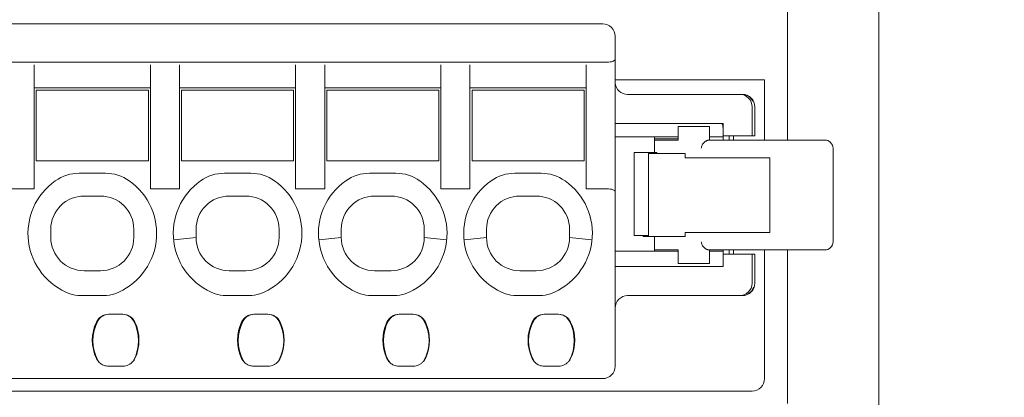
# Model space of a CAD drawing. Header units: centimetres. Extents: x -24.5 to 49.7, y -16.6 to 18.4.
# Tile 239 of 248: x 11.7 to 14, y 2.1 to 3. Entities that reach past the tile are written whole.
import ezdxf

# ---------------------------------------------------------------- set-up
doc = ezdxf.new("R2010")
doc.units = ezdxf.units.CM
doc.header["$MEASUREMENT"] = 0
doc.layers.add('layer 1', color=7, linetype='Continuous')

msp = doc.modelspace()

# ---------------------------------------------------------------- linework, layer by layer
at = {"layer": 'layer 1', "color": 1, "lineweight": 0}
msp.add_open_spline([(24.98821, 18.39808), (24.98821, 18.39808), (24.98821, -16.60193), (24.98821, -16.60193), (24.98821, -16.60193), (-24.51772, -16.60193), (-24.51772, -16.60193), (-24.51772, -16.60193), (-24.51772, 18.39808), (-24.51772, 18.39808), (-24.51772, 18.39808), (24.98821, 18.39808), (24.98821, 18.39808)], degree=3, knots=[0, 0, 0, 0, 0.25, 0.25, 0.25, 0.5, 0.5, 0.5, 0.75, 0.75, 0.75, 1, 1, 1, 1], dxfattribs=at)
at = {"layer": 'layer 1', "color": 5, "lineweight": 0}
msp.add_open_spline([(-23.26688, 17.18067), (-23.26688, 17.18067), (-23.26688, -15.60944), (-23.26688, -15.60944), (-23.26688, -15.60944), (23.98644, -15.60944), (23.98644, -15.60944)], degree=3, knots=[0, 0, 0, 0, 0.5, 0.5, 0.5, 1, 1, 1, 1], dxfattribs=at)
at = {"layer": 'layer 1', "lineweight": 9}
for points in [[(13.73951, 0.92951), (13.73951, 0.92951), (13.73951, 13.42951), (13.73951, 13.42951)], [(13.51951, 2.70951), (13.51951, 2.70951), (13.51951, 11.64951), (13.51951, 11.64951)], [(9.56451, 2.98951), (9.56451, 2.98951), (13.07451, 2.98951), (13.07451, 2.98951)], [(13.10451, 2.16451), (13.10451, 2.16451), (13.10451, 2.95951), (13.10451, 2.95951)], [(13.08451, 2.89701), (13.08451, 2.89701), (9.55451, 2.89701), (9.55451, 2.89701)], [(11.70451, 2.59201), (11.70451, 2.59201), (11.70451, 2.89088), (11.70451, 2.89088)], [(11.98451, 2.89088), (11.98451, 2.89088), (11.98451, 2.59201), (11.98451, 2.59201)], [(12.05451, 2.59201), (12.05451, 2.59201), (12.05451, 2.89088), (12.05451, 2.89088)], [(12.33451, 2.89088), (12.33451, 2.89088), (12.33451, 2.59201), (12.33451, 2.59201)], [(12.40451, 2.59201), (12.40451, 2.59201), (12.40451, 2.89088), (12.40451, 2.89088)], [(12.68451, 2.89088), (12.68451, 2.89088), (12.68451, 2.59201), (12.68451, 2.59201)], [(12.75451, 2.59201), (12.75451, 2.59201), (12.75451, 2.89088), (12.75451, 2.89088)], [(13.03451, 2.89088), (13.03451, 2.89088), (13.03451, 2.59201), (13.03451, 2.59201)], [(13.10451, 2.85451), (13.10451, 2.85451), (13.46451, 2.85451), (13.46451, 2.85451)], [(13.46451, 2.70951), (13.46451, 2.70951), (13.46451, 2.85451), (13.46451, 2.85451)], [(11.98451, 2.83551), (11.98451, 2.83551), (11.70451, 2.83551), (11.70451, 2.83551)], [(11.70951, 2.82951), (11.70951, 2.82951), (11.97951, 2.82951), (11.97951, 2.82951)], [(11.70951, 2.82951), (11.70951, 2.82951), (11.70951, 2.65951), (11.70951, 2.65951)], [(11.97951, 2.65951), (11.97951, 2.65951), (11.97951, 2.82951), (11.97951, 2.82951)], [(12.33451, 2.83551), (12.33451, 2.83551), (12.05451, 2.83551), (12.05451, 2.83551)], [(12.05951, 2.82951), (12.05951, 2.82951), (12.32951, 2.82951), (12.32951, 2.82951)], [(12.05951, 2.82951), (12.05951, 2.82951), (12.05951, 2.65951), (12.05951, 2.65951)], [(12.32951, 2.65951), (12.32951, 2.65951), (12.32951, 2.82951), (12.32951, 2.82951)], [(12.68451, 2.83551), (12.68451, 2.83551), (12.40451, 2.83551), (12.40451, 2.83551)], [(12.40951, 2.82951), (12.40951, 2.82951), (12.67951, 2.82951), (12.67951, 2.82951)], [(12.40951, 2.82951), (12.40951, 2.82951), (12.40951, 2.65951), (12.40951, 2.65951)], [(12.67951, 2.65951), (12.67951, 2.65951), (12.67951, 2.82951), (12.67951, 2.82951)], [(13.03451, 2.83551), (13.03451, 2.83551), (12.75451, 2.83551), (12.75451, 2.83551)], [(12.75951, 2.82951), (12.75951, 2.82951), (13.02951, 2.82951), (13.02951, 2.82951)], [(12.75951, 2.82951), (12.75951, 2.82951), (12.75951, 2.65951), (12.75951, 2.65951)], [(13.02951, 2.65951), (13.02951, 2.65951), (13.02951, 2.82951), (13.02951, 2.82951)], [(13.10459, 2.84723), (13.10579, 2.83159), (13.11883, 2.81951), (13.13451, 2.81951)], [(13.13451, 2.81951), (13.13451, 2.81951), (13.41123, 2.81951), (13.41123, 2.81951)], [(13.43616, 2.80332), (13.43244, 2.81051), (13.42597, 2.81588), (13.41822, 2.81822)], [(13.43451, 2.78951), (13.43451, 2.78951), (13.43451, 2.71951), (13.43451, 2.71951)], [(13.44123, 2.71951), (13.44123, 2.71951), (13.44123, 2.78951), (13.44123, 2.78951)], [(13.10451, 2.74951), (13.10451, 2.74951), (13.36451, 2.74951), (13.36451, 2.74951)], [(13.33201, 2.74201), (13.33201, 2.74201), (13.2567, 2.74201), (13.2567, 2.74201)], [(13.2567, 2.70951), (13.2567, 2.70951), (13.2567, 2.74201), (13.2567, 2.74201)], [(13.33201, 2.74201), (13.33201, 2.74201), (13.33201, 2.70951), (13.33201, 2.70951)], [(13.36451, 2.73701), (13.36451, 2.74138), (13.36355, 2.7457), (13.36171, 2.74966)], [(13.36451, 2.70951), (13.36451, 2.70951), (13.36451, 2.74951), (13.36451, 2.74951)], [(13.2567, 2.71701), (13.2567, 2.71701), (13.10451, 2.71701), (13.10451, 2.71701)], [(13.19951, 2.67951), (13.19951, 2.67951), (13.19951, 2.71701), (13.19951, 2.71701)], [(13.2567, 2.71201), (13.2567, 2.71201), (13.19951, 2.71201), (13.19951, 2.71201)], [(13.2567, 2.70951), (13.2567, 2.70951), (13.19951, 2.70951), (13.19951, 2.70951)], [(13.36451, 2.71701), (13.36451, 2.71701), (13.33201, 2.71701), (13.33201, 2.71701)], [(13.33201, 2.70951), (13.33201, 2.70951), (13.60951, 2.70951), (13.60951, 2.70951)], [(13.36451, 2.71951), (13.36451, 2.71951), (13.44123, 2.71951), (13.44123, 2.71951)], [(13.37951, 2.70951), (13.37951, 2.70951), (13.37951, 2.71951), (13.37951, 2.71951)], [(13.38951, 2.70951), (13.38951, 2.70951), (13.38951, 2.71951), (13.38951, 2.71951)], [(13.62951, 2.68951), (13.62951, 2.68951), (13.62951, 2.46451), (13.62951, 2.46451)], [(11.97951, 2.65951), (11.97951, 2.65951), (11.70951, 2.65951), (11.70951, 2.65951)], [(12.32951, 2.65951), (12.32951, 2.65951), (12.05951, 2.65951), (12.05951, 2.65951)], [(12.67951, 2.65951), (12.67951, 2.65951), (12.40951, 2.65951), (12.40951, 2.65951)], [(13.02951, 2.65951), (13.02951, 2.65951), (12.75951, 2.65951), (12.75951, 2.65951)], [(13.15014, 2.67951), (13.15014, 2.67951), (13.20464, 2.67951), (13.20464, 2.67951)], [(13.15014, 2.67951), (13.15014, 2.67951), (13.15014, 2.47951), (13.15014, 2.47951)], [(13.27308, 2.67701), (13.27308, 2.67701), (13.18502, 2.67701), (13.18502, 2.67701)], [(13.18502, 2.47951), (13.18502, 2.47951), (13.18502, 2.67701), (13.18502, 2.67701)], [(13.20464, 2.67701), (13.20464, 2.67701), (13.20464, 2.67951), (13.20464, 2.67951)], [(13.27308, 2.66701), (13.27308, 2.66701), (13.27308, 2.67701), (13.27308, 2.67701)], [(13.27308, 2.66701), (13.27308, 2.66701), (13.47701, 2.66701), (13.47701, 2.66701)], [(13.47701, 2.48701), (13.47701, 2.48701), (13.47701, 2.66701), (13.47701, 2.66701)], [(11.81288, 2.62951), (11.7923, 2.62951), (11.77223, 2.62316), (11.75539, 2.61133)], [(11.87613, 2.62951), (11.87613, 2.62951), (11.81288, 2.62951), (11.81288, 2.62951)], [(11.93363, 2.61133), (11.91679, 2.62316), (11.89671, 2.62951), (11.87613, 2.62951)], [(12.16288, 2.62951), (12.1423, 2.62951), (12.12223, 2.62316), (12.10539, 2.61133)], [(12.22613, 2.62951), (12.22613, 2.62951), (12.16288, 2.62951), (12.16288, 2.62951)], [(12.28363, 2.61133), (12.26679, 2.62316), (12.24671, 2.62951), (12.22613, 2.62951)], [(12.51288, 2.62951), (12.4923, 2.62951), (12.47223, 2.62316), (12.45539, 2.61133)], [(12.57613, 2.62951), (12.57613, 2.62951), (12.51288, 2.62951), (12.51288, 2.62951)], [(12.63363, 2.61133), (12.61679, 2.62316), (12.59671, 2.62951), (12.57613, 2.62951)], [(12.86288, 2.62951), (12.8423, 2.62951), (12.82223, 2.62316), (12.80539, 2.61133)], [(12.92613, 2.62951), (12.92613, 2.62951), (12.86288, 2.62951), (12.86288, 2.62951)], [(12.98363, 2.61133), (12.96679, 2.62316), (12.94671, 2.62951), (12.92613, 2.62951)], [(11.70451, 2.59201), (11.70451, 2.59201), (11.63451, 2.59201), (11.63451, 2.59201)], [(11.98451, 2.59201), (11.98451, 2.59201), (12.05451, 2.59201), (12.05451, 2.59201)], [(12.33451, 2.59201), (12.33451, 2.59201), (12.40451, 2.59201), (12.40451, 2.59201)], [(12.68451, 2.59201), (12.68451, 2.59201), (12.75451, 2.59201), (12.75451, 2.59201)], [(13.03451, 2.59201), (13.03451, 2.59201), (13.08451, 2.59201), (13.08451, 2.59201)], [(11.86451, 2.57451), (11.86451, 2.57451), (11.82451, 2.57451), (11.82451, 2.57451)], [(12.21451, 2.57451), (12.21451, 2.57451), (12.17451, 2.57451), (12.17451, 2.57451)], [(12.5645, 2.57451), (12.5645, 2.57451), (12.52451, 2.57451), (12.52451, 2.57451)], [(12.9145, 2.57451), (12.9145, 2.57451), (12.87451, 2.57451), (12.87451, 2.57451)], [(11.74451, 2.4945), (11.74451, 2.4945), (11.74451, 2.47451), (11.74451, 2.47451)], [(11.94451, 2.47451), (11.94451, 2.47451), (11.94451, 2.49452), (11.94451, 2.49452)], [(12.09451, 2.4945), (12.09451, 2.4945), (12.09451, 2.47451), (12.09451, 2.47451)], [(12.29451, 2.47451), (12.29451, 2.47451), (12.29451, 2.49451), (12.29451, 2.49451)], [(12.44451, 2.4945), (12.44451, 2.4945), (12.44451, 2.47451), (12.44451, 2.47451)], [(12.64451, 2.47451), (12.64451, 2.47451), (12.64451, 2.49451), (12.64451, 2.49451)], [(12.79451, 2.4945), (12.79451, 2.4945), (12.79451, 2.47451), (12.79451, 2.47451)], [(12.99451, 2.47451), (12.99451, 2.47451), (12.99451, 2.49451), (12.99451, 2.49451)], [(12.04028, 2.46909), (12.04028, 2.46909), (12.04134, 2.46919), (12.04134, 2.46919)], [(12.04134, 2.46919), (12.04134, 2.46919), (12.09452, 2.47451), (12.09452, 2.47451)], [(12.39028, 2.46909), (12.39028, 2.46909), (12.39134, 2.46919), (12.39134, 2.46919)], [(12.39134, 2.46919), (12.39134, 2.46919), (12.44452, 2.47451), (12.44452, 2.47451)], [(12.6445, 2.47451), (12.6445, 2.47451), (12.69768, 2.46919), (12.69768, 2.46919)], [(12.69768, 2.46919), (12.69768, 2.46919), (12.69873, 2.46909), (12.69873, 2.46909)], [(12.74028, 2.46909), (12.74028, 2.46909), (12.74134, 2.46919), (12.74134, 2.46919)], [(12.74134, 2.46919), (12.74134, 2.46919), (12.79452, 2.47451), (12.79452, 2.47451)], [(12.9945, 2.47451), (12.9945, 2.47451), (13.04768, 2.46919), (13.04768, 2.46919)], [(13.04768, 2.46919), (13.04768, 2.46919), (13.04873, 2.46909), (13.04873, 2.46909)], [(13.18502, 2.47951), (13.18502, 2.47951), (13.15014, 2.47951), (13.15014, 2.47951)], [(13.17195, 2.47701), (13.17195, 2.47701), (13.17195, 2.47951), (13.17195, 2.47951)], [(13.17195, 2.47701), (13.17195, 2.47701), (13.27308, 2.47701), (13.27308, 2.47701)], [(13.18451, 2.47701), (13.18451, 2.47701), (13.18451, 2.47951), (13.18451, 2.47951)], [(13.19951, 2.44201), (13.19951, 2.44201), (13.19951, 2.47701), (13.19951, 2.47701)], [(13.27308, 2.48701), (13.27308, 2.48701), (13.47701, 2.48701), (13.47701, 2.48701)], [(13.27308, 2.47701), (13.27308, 2.47701), (13.27308, 2.48701), (13.27308, 2.48701)], [(13.19951, 2.44451), (13.19951, 2.44451), (13.2567, 2.44451), (13.2567, 2.44451)], [(13.2567, 2.41201), (13.2567, 2.41201), (13.2567, 2.44451), (13.2567, 2.44451)], [(13.33201, 2.44451), (13.33201, 2.44451), (13.60951, 2.44451), (13.60951, 2.44451)], [(13.33201, 2.44451), (13.33201, 2.44451), (13.33201, 2.41201), (13.33201, 2.41201)], [(13.36451, 2.40451), (13.36451, 2.40451), (13.36451, 2.44451), (13.36451, 2.44451)], [(13.37951, 2.43451), (13.37951, 2.43451), (13.37951, 2.44451), (13.37951, 2.44451)], [(13.38951, 2.43451), (13.38951, 2.43451), (13.38951, 2.44451), (13.38951, 2.44451)], [(13.46451, 2.13451), (13.46451, 2.13451), (13.46451, 2.44451), (13.46451, 2.44451)], [(13.51951, 2.07451), (13.51951, 2.07451), (13.51951, 2.44451), (13.51951, 2.44451)], [(13.60951, 2.44451), (13.62055, 2.44451), (13.62951, 2.45346), (13.62951, 2.46451)], [(13.10451, 2.44201), (13.10451, 2.44201), (13.2567, 2.44201), (13.2567, 2.44201)], [(13.33201, 2.44201), (13.33201, 2.44201), (13.36451, 2.44201), (13.36451, 2.44201)], [(13.44123, 2.43451), (13.44123, 2.43451), (13.36451, 2.43451), (13.36451, 2.43451)], [(13.43451, 2.43451), (13.43451, 2.43451), (13.43451, 2.36451), (13.43451, 2.36451)], [(13.44123, 2.36451), (13.44123, 2.36451), (13.44123, 2.43451), (13.44123, 2.43451)], [(13.10451, 2.40451), (13.10451, 2.40451), (13.36451, 2.40451), (13.36451, 2.40451)], [(13.2567, 2.41201), (13.2567, 2.41201), (13.33201, 2.41201), (13.33201, 2.41201)], [(11.86451, 2.39451), (11.86451, 2.39451), (11.82451, 2.39451), (11.82451, 2.39451)], [(12.21451, 2.39451), (12.21451, 2.39451), (12.17451, 2.39451), (12.17451, 2.39451)], [(12.56451, 2.39451), (12.56451, 2.39451), (12.52451, 2.39451), (12.52451, 2.39451)], [(12.91451, 2.39451), (12.91451, 2.39451), (12.87451, 2.39451), (12.87451, 2.39451)], [(13.40451, 2.33451), (13.42108, 2.33451), (13.43451, 2.34794), (13.43451, 2.36451)], [(13.41123, 2.33451), (13.4278, 2.33451), (13.44123, 2.34794), (13.44123, 2.36451)], [(13.41835, 2.33584), (13.42751, 2.33866), (13.43478, 2.34568), (13.4379, 2.35474)], [(11.79057, 2.3392), (11.79892, 2.3361), (11.80776, 2.33451), (11.81667, 2.33451)], [(11.81667, 2.33451), (11.81667, 2.33451), (11.87235, 2.33451), (11.87235, 2.33451)], [(11.87235, 2.33451), (11.88126, 2.33451), (11.89009, 2.3361), (11.89845, 2.3392)], [(12.14057, 2.3392), (12.14892, 2.3361), (12.15776, 2.33451), (12.16667, 2.33451)], [(12.16667, 2.33451), (12.16667, 2.33451), (12.22235, 2.33451), (12.22235, 2.33451)], [(12.22235, 2.33451), (12.23126, 2.33451), (12.24009, 2.3361), (12.24845, 2.3392)], [(12.49057, 2.3392), (12.49892, 2.3361), (12.50776, 2.33451), (12.51667, 2.33451)], [(12.51667, 2.33451), (12.51667, 2.33451), (12.57235, 2.33451), (12.57235, 2.33451)], [(12.57235, 2.33451), (12.58126, 2.33451), (12.59009, 2.3361), (12.59845, 2.3392)], [(12.84057, 2.3392), (12.84892, 2.3361), (12.85776, 2.33451), (12.86667, 2.33451)], [(12.86667, 2.33451), (12.86667, 2.33451), (12.92235, 2.33451), (12.92235, 2.33451)], [(12.92235, 2.33451), (12.93126, 2.33451), (12.94009, 2.3361), (12.94845, 2.3392)], [(13.13451, 2.33451), (13.13451, 2.33451), (13.4045, 2.33451), (13.4045, 2.33451)], [(13.40861, 2.33451), (13.40861, 2.33451), (13.41123, 2.33451), (13.41123, 2.33451)], [(11.88376, 2.28951), (11.87121, 2.28951), (11.85978, 2.28228), (11.8544, 2.27094)], [(11.88454, 2.28951), (11.87356, 2.28951), (11.86346, 2.28351), (11.8582, 2.27387)], [(11.91775, 2.28951), (11.91775, 2.28951), (11.88376, 2.28951), (11.88376, 2.28951)], [(11.94381, 2.27387), (11.93857, 2.28349), (11.9285, 2.28949), (11.91754, 2.28951)], [(11.94712, 2.27094), (11.94174, 2.28228), (11.93031, 2.28951), (11.91775, 2.28951)], [(12.23376, 2.28951), (12.22121, 2.28951), (12.20978, 2.28228), (12.2044, 2.27094)], [(12.23454, 2.28951), (12.22356, 2.28951), (12.21346, 2.28351), (12.2082, 2.27387)], [(12.26775, 2.28951), (12.26775, 2.28951), (12.23376, 2.28951), (12.23376, 2.28951)], [(12.29381, 2.27387), (12.28857, 2.28349), (12.2785, 2.28949), (12.26754, 2.28951)], [(12.29712, 2.27094), (12.29174, 2.28228), (12.28031, 2.28951), (12.26775, 2.28951)], [(12.58376, 2.28951), (12.57121, 2.28951), (12.55978, 2.28228), (12.5544, 2.27094)], [(12.58454, 2.28951), (12.57356, 2.28951), (12.56346, 2.28351), (12.5582, 2.27387)], [(12.61775, 2.28951), (12.61775, 2.28951), (12.58376, 2.28951), (12.58376, 2.28951)], [(12.64381, 2.27387), (12.63857, 2.28349), (12.6285, 2.28949), (12.61754, 2.28951)], [(12.64712, 2.27094), (12.64174, 2.28228), (12.63031, 2.28951), (12.61775, 2.28951)], [(12.93376, 2.28951), (12.92121, 2.28951), (12.90978, 2.28228), (12.9044, 2.27094)], [(12.93454, 2.28951), (12.92356, 2.28951), (12.91346, 2.28351), (12.9082, 2.27387)], [(12.96775, 2.28951), (12.96775, 2.28951), (12.93376, 2.28951), (12.93376, 2.28951)], [(12.99381, 2.27387), (12.98857, 2.28349), (12.9785, 2.28949), (12.96754, 2.28951)], [(12.99712, 2.27094), (12.99174, 2.28228), (12.98031, 2.28951), (12.96775, 2.28951)], [(11.8544, 2.27094), (11.84121, 2.24314), (11.84121, 2.21088), (11.8544, 2.18308)], [(11.8582, 2.27387), (11.84194, 2.24403), (11.84194, 2.20799), (11.8582, 2.17815)], [(11.94381, 2.17815), (11.96007, 2.20799), (11.96007, 2.24403), (11.94381, 2.27387)], [(11.94712, 2.18308), (11.9603, 2.21088), (11.9603, 2.24314), (11.94712, 2.27094)], [(11.95291, 2.25235), (11.95251, 2.25455), (11.95204, 2.25674), (11.95149, 2.25891)], [(12.2044, 2.27094), (12.19121, 2.24314), (12.19121, 2.21088), (12.2044, 2.18308)], [(12.2082, 2.27387), (12.19194, 2.24403), (12.19194, 2.20799), (12.2082, 2.17815)], [(12.29381, 2.17815), (12.31007, 2.20799), (12.31007, 2.24403), (12.29381, 2.27387)], [(12.29712, 2.18308), (12.3103, 2.21088), (12.3103, 2.24314), (12.29712, 2.27094)], [(12.30291, 2.25235), (12.30251, 2.25455), (12.30204, 2.25674), (12.30149, 2.25891)], [(12.5544, 2.27094), (12.54121, 2.24314), (12.54121, 2.21088), (12.5544, 2.18308)], [(12.5582, 2.27387), (12.54194, 2.24403), (12.54194, 2.20799), (12.5582, 2.17815)], [(12.64381, 2.17815), (12.66007, 2.20799), (12.66007, 2.24403), (12.64381, 2.27387)], [(12.64712, 2.18308), (12.6603, 2.21088), (12.6603, 2.24314), (12.64712, 2.27094)], [(12.65291, 2.25235), (12.65251, 2.25455), (12.65204, 2.25674), (12.65149, 2.25891)], [(12.9044, 2.27094), (12.89121, 2.24314), (12.89121, 2.21088), (12.9044, 2.18308)], [(12.9082, 2.27387), (12.89194, 2.24403), (12.89194, 2.20799), (12.9082, 2.17815)], [(12.99381, 2.17815), (13.01007, 2.20799), (13.01007, 2.24403), (12.99381, 2.27387)], [(12.99712, 2.18308), (13.0103, 2.21088), (13.0103, 2.24314), (12.99712, 2.27094)], [(13.00291, 2.25235), (13.00251, 2.25455), (13.00204, 2.25674), (13.00149, 2.25891)], [(11.8544, 2.18308), (11.85611, 2.17948), (11.85846, 2.17623), (11.86135, 2.17348)], [(11.94247, 2.17591), (11.94433, 2.17808), (11.94589, 2.1805), (11.94712, 2.18308)], [(12.2044, 2.18308), (12.20611, 2.17948), (12.20846, 2.17623), (12.21135, 2.17348)], [(12.29247, 2.17591), (12.29433, 2.17808), (12.29589, 2.1805), (12.29712, 2.18308)], [(12.5544, 2.18308), (12.55611, 2.17948), (12.55846, 2.17623), (12.56135, 2.17348)], [(12.64247, 2.17591), (12.64433, 2.17808), (12.64589, 2.1805), (12.64712, 2.18308)], [(12.9044, 2.18308), (12.90611, 2.17948), (12.90846, 2.17623), (12.91135, 2.17348)], [(12.99247, 2.17591), (12.99433, 2.17808), (12.99589, 2.1805), (12.99712, 2.18308)], [(11.8582, 2.17815), (11.85911, 2.17649), (11.86018, 2.17491), (11.86138, 2.17344)], [(11.87791, 2.16504), (11.87976, 2.16469), (11.88165, 2.16451), (11.88354, 2.16451)], [(11.91839, 2.16451), (11.91839, 2.16451), (11.88354, 2.16451), (11.88354, 2.16451)], [(11.94245, 2.17589), (11.94293, 2.17662), (11.94339, 2.17738), (11.94381, 2.17815)], [(12.2082, 2.17815), (12.20911, 2.17649), (12.21018, 2.17491), (12.21138, 2.17344)], [(12.22791, 2.16504), (12.22976, 2.16469), (12.23165, 2.16451), (12.23354, 2.16451)], [(12.26839, 2.16451), (12.26839, 2.16451), (12.23354, 2.16451), (12.23354, 2.16451)], [(12.29245, 2.17589), (12.29293, 2.17662), (12.29339, 2.17738), (12.29381, 2.17815)], [(12.5582, 2.17815), (12.55911, 2.17649), (12.56018, 2.17491), (12.56138, 2.17344)], [(12.57791, 2.16504), (12.57976, 2.16469), (12.58165, 2.16451), (12.58354, 2.16451)], [(12.61839, 2.16451), (12.61839, 2.16451), (12.58354, 2.16451), (12.58354, 2.16451)], [(12.64245, 2.17589), (12.64293, 2.17662), (12.64339, 2.17738), (12.64381, 2.17815)], [(12.9082, 2.17815), (12.90911, 2.17649), (12.91018, 2.17491), (12.91138, 2.17344)], [(12.92791, 2.16504), (12.92976, 2.16469), (12.93165, 2.16451), (12.93354, 2.16451)], [(12.96839, 2.16451), (12.96839, 2.16451), (12.93354, 2.16451), (12.93354, 2.16451)], [(12.99245, 2.17589), (12.99293, 2.17662), (12.99339, 2.17738), (12.99381, 2.17815)], [(13.07451, 2.13451), (13.09108, 2.13451), (13.10451, 2.14794), (13.10451, 2.16451)], [(13.07451, 2.13451), (13.07451, 2.13451), (9.56451, 2.13451), (9.56451, 2.13451)], [(13.43451, 2.10451), (13.45108, 2.10451), (13.46451, 2.11794), (13.46451, 2.13451)], [(13.43451, 2.10451), (13.43451, 2.10451), (9.20451, 2.10451), (9.20451, 2.10451)]]:
    msp.add_open_spline(points, degree=3, dxfattribs=at)
for points, knots in [([(13.10451, 2.95951), (13.10451, 2.96747), (13.10135, 2.9751), (13.09572, 2.98072), (13.09009, 2.98635), (13.08246, 2.98951), (13.07451, 2.98951)], [0, 0, 0, 0, 0.5, 0.5, 0.5, 1, 1, 1, 1]), ([(13.10451, 2.90429), (13.10451, 2.90382), (13.10437, 2.90334), (13.10415, 2.90291), (13.10388, 2.9024), (13.10349, 2.90196), (13.10307, 2.90158), (13.10253, 2.90109), (13.10192, 2.90068), (13.10129, 2.90033), (13.10051, 2.8999), (13.0997, 2.89954), (13.09887, 2.89922), (13.09678, 2.89843), (13.09459, 2.89793), (13.09238, 2.89759), (13.08977, 2.89719), (13.08714, 2.89701), (13.08451, 2.89701)], [0, 0, 0, 0, 0.1666667, 0.1666667, 0.1666667, 0.3333333, 0.3333333, 0.3333333, 0.5, 0.5, 0.5, 0.6666667, 0.6666667, 0.6666667, 0.8333333, 0.8333333, 0.8333333, 1, 1, 1, 1]), ([(13.43451, 2.78951), (13.43451, 2.79747), (13.43135, 2.8051), (13.42572, 2.81072), (13.42009, 2.81635), (13.41246, 2.81951), (13.40451, 2.81951)], [0, 0, 0, 0, 0.5, 0.5, 0.5, 1, 1, 1, 1]), ([(13.44123, 2.78951), (13.44123, 2.79747), (13.43807, 2.8051), (13.43245, 2.81072), (13.42682, 2.81635), (13.41919, 2.81951), (13.41123, 2.81951)], [0, 0, 0, 0, 0.5, 0.5, 0.5, 1, 1, 1, 1]), ([(13.33201, 2.70951), (13.33201, 2.70949), (13.33197, 2.7095), (13.33193, 2.70951), (13.33183, 2.70954), (13.33178, 2.70952), (13.33171, 2.7095), (13.33161, 2.70948), (13.33147, 2.70949), (13.33135, 2.70949), (13.33117, 2.70948), (13.33101, 2.70946), (13.33084, 2.70944), (13.33063, 2.70942), (13.33042, 2.7094), (13.33021, 2.70937), (13.32996, 2.70934), (13.32971, 2.7093), (13.32945, 2.70926), (13.32885, 2.70915), (13.32825, 2.70902), (13.32766, 2.70885), (13.32696, 2.70866), (13.32627, 2.70842), (13.3256, 2.70815), (13.32487, 2.70786), (13.32415, 2.70752), (13.32346, 2.70715), (13.32275, 2.70677), (13.32206, 2.70634), (13.3214, 2.70588), (13.32074, 2.70542), (13.3201, 2.70493), (13.31949, 2.7044), (13.31833, 2.70339), (13.31728, 2.70226), (13.31635, 2.70103), (13.31548, 2.69987), (13.31473, 2.69863), (13.3141, 2.69733), (13.3135, 2.69609), (13.31303, 2.69479), (13.31268, 2.69345), (13.31234, 2.69216), (13.31213, 2.69084), (13.31205, 2.68951)], [0, 0, 0, 0, 0.0666667, 0.0666667, 0.0666667, 0.1333333, 0.1333333, 0.1333333, 0.2, 0.2, 0.2, 0.2666667, 0.2666667, 0.2666667, 0.3333333, 0.3333333, 0.3333333, 0.4, 0.4, 0.4, 0.4666667, 0.4666667, 0.4666667, 0.5333333, 0.5333333, 0.5333333, 0.6, 0.6, 0.6, 0.6666667, 0.6666667, 0.6666667, 0.7333333, 0.7333333, 0.7333333, 0.8, 0.8, 0.8, 0.8666667, 0.8666667, 0.8666667, 0.9333333, 0.9333333, 0.9333333, 1, 1, 1, 1]), ([(13.62951, 2.68951), (13.62951, 2.69481), (13.6274, 2.6999), (13.62365, 2.70365), (13.6199, 2.7074), (13.61481, 2.70951), (13.60951, 2.70951)], [0, 0, 0, 0, 0.5, 0.5, 0.5, 1, 1, 1, 1]), ([(11.75539, 2.61133), (11.70828, 2.57822), (11.6834, 2.52174), (11.69079, 2.46464), (11.69817, 2.40754), (11.73659, 2.35923), (11.79057, 2.3392)], [0, 0, 0, 0, 0.5, 0.5, 0.5, 1, 1, 1, 1]), ([(11.89845, 2.3392), (11.95242, 2.35923), (11.99085, 2.40754), (11.99823, 2.46464), (12.00561, 2.52174), (11.98073, 2.57822), (11.93363, 2.61133)], [0, 0, 0, 0, 0.5, 0.5, 0.5, 1, 1, 1, 1]), ([(12.10539, 2.61133), (12.05828, 2.57822), (12.0334, 2.52174), (12.04079, 2.46464), (12.04817, 2.40754), (12.08659, 2.35923), (12.14057, 2.3392)], [0, 0, 0, 0, 0.5, 0.5, 0.5, 1, 1, 1, 1]), ([(12.24845, 2.3392), (12.30242, 2.35923), (12.34085, 2.40754), (12.34823, 2.46464), (12.35561, 2.52174), (12.33073, 2.57822), (12.28363, 2.61133)], [0, 0, 0, 0, 0.5, 0.5, 0.5, 1, 1, 1, 1]), ([(12.45539, 2.61133), (12.40828, 2.57822), (12.3834, 2.52174), (12.39079, 2.46464), (12.39817, 2.40754), (12.43659, 2.35923), (12.49057, 2.3392)], [0, 0, 0, 0, 0.5, 0.5, 0.5, 1, 1, 1, 1]), ([(12.59845, 2.3392), (12.65242, 2.35923), (12.69085, 2.40754), (12.69823, 2.46464), (12.70561, 2.52174), (12.68073, 2.57822), (12.63363, 2.61133)], [0, 0, 0, 0, 0.5, 0.5, 0.5, 1, 1, 1, 1]), ([(12.80539, 2.61133), (12.75828, 2.57822), (12.7334, 2.52174), (12.74079, 2.46464), (12.74817, 2.40754), (12.78659, 2.35923), (12.84057, 2.3392)], [0, 0, 0, 0, 0.5, 0.5, 0.5, 1, 1, 1, 1]), ([(12.94845, 2.3392), (13.00242, 2.35923), (13.04085, 2.40754), (13.04823, 2.46464), (13.05561, 2.52174), (13.03073, 2.57822), (12.98363, 2.61133)], [0, 0, 0, 0, 0.5, 0.5, 0.5, 1, 1, 1, 1]), ([(13.10451, 2.58473), (13.10451, 2.58666), (13.1024, 2.58851), (13.09865, 2.58988), (13.0949, 2.59124), (13.08981, 2.59201), (13.08451, 2.59201)], [0, 0, 0, 0, 0.5, 0.5, 0.5, 1, 1, 1, 1]), ([(11.82451, 2.57451), (11.80329, 2.57451), (11.78294, 2.56608), (11.76794, 2.55108), (11.75293, 2.53607), (11.74451, 2.51572), (11.74451, 2.4945)], [0, 0, 0, 0, 0.5, 0.5, 0.5, 1, 1, 1, 1]), ([(11.9445, 2.49452), (11.9445, 2.51573), (11.93607, 2.53608), (11.92107, 2.55108), (11.90607, 2.56608), (11.88572, 2.57451), (11.8645, 2.57451)], [0, 0, 0, 0, 0.5, 0.5, 0.5, 1, 1, 1, 1]), ([(12.17451, 2.57451), (12.15329, 2.57451), (12.13294, 2.56608), (12.11794, 2.55108), (12.10293, 2.53607), (12.09451, 2.51572), (12.09451, 2.4945)], [0, 0, 0, 0, 0.5, 0.5, 0.5, 1, 1, 1, 1]), ([(12.2945, 2.49451), (12.2945, 2.51573), (12.28607, 2.53608), (12.27107, 2.55108), (12.25607, 2.56608), (12.23572, 2.57451), (12.2145, 2.57451)], [0, 0, 0, 0, 0.5, 0.5, 0.5, 1, 1, 1, 1]), ([(12.52451, 2.57451), (12.50329, 2.57451), (12.48294, 2.56608), (12.46794, 2.55108), (12.45293, 2.53607), (12.44451, 2.51572), (12.44451, 2.4945)], [0, 0, 0, 0, 0.5, 0.5, 0.5, 1, 1, 1, 1]), ([(12.64451, 2.49451), (12.64451, 2.51573), (12.63608, 2.53608), (12.62107, 2.55108), (12.60607, 2.56608), (12.58572, 2.57451), (12.5645, 2.57451)], [0, 0, 0, 0, 0.5, 0.5, 0.5, 1, 1, 1, 1]), ([(12.87451, 2.57451), (12.85329, 2.57451), (12.83294, 2.56608), (12.81794, 2.55107), (12.80293, 2.53607), (12.79451, 2.51572), (12.79451, 2.4945)], [0, 0, 0, 0, 0.5, 0.5, 0.5, 1, 1, 1, 1]), ([(12.99451, 2.49451), (12.99451, 2.51573), (12.98608, 2.53608), (12.97107, 2.55108), (12.95607, 2.56608), (12.93572, 2.57451), (12.9145, 2.57451)], [0, 0, 0, 0, 0.5, 0.5, 0.5, 1, 1, 1, 1]), ([(11.74451, 2.47451), (11.74451, 2.45329), (11.75294, 2.43294), (11.76794, 2.41794), (11.78294, 2.40294), (11.80329, 2.39451), (11.82451, 2.39451)], [0, 0, 0, 0, 0.5, 0.5, 0.5, 1, 1, 1, 1]), ([(11.86451, 2.39451), (11.88572, 2.39451), (11.90607, 2.40294), (11.92108, 2.41794), (11.93608, 2.43295), (11.94451, 2.45329), (11.94451, 2.47451)], [0, 0, 0, 0, 0.5, 0.5, 0.5, 1, 1, 1, 1]), ([(12.09451, 2.47451), (12.09451, 2.45329), (12.10294, 2.43294), (12.11794, 2.41794), (12.13294, 2.40294), (12.15329, 2.39451), (12.17451, 2.39451)], [0, 0, 0, 0, 0.5, 0.5, 0.5, 1, 1, 1, 1]), ([(12.21451, 2.39451), (12.23572, 2.39451), (12.25607, 2.40294), (12.27108, 2.41794), (12.28608, 2.43295), (12.29451, 2.45329), (12.29451, 2.47451)], [0, 0, 0, 0, 0.5, 0.5, 0.5, 1, 1, 1, 1]), ([(12.44451, 2.47451), (12.44451, 2.45329), (12.45294, 2.43294), (12.46794, 2.41794), (12.48294, 2.40294), (12.50329, 2.39451), (12.52451, 2.39451)], [0, 0, 0, 0, 0.5, 0.5, 0.5, 1, 1, 1, 1]), ([(12.56451, 2.39451), (12.58572, 2.39451), (12.60607, 2.40294), (12.62108, 2.41794), (12.63608, 2.43295), (12.64451, 2.4533), (12.64451, 2.47451)], [0, 0, 0, 0, 0.5, 0.5, 0.5, 1, 1, 1, 1]), ([(12.79451, 2.47451), (12.79451, 2.45329), (12.80294, 2.43294), (12.81794, 2.41794), (12.83294, 2.40294), (12.85329, 2.39451), (12.87451, 2.39451)], [0, 0, 0, 0, 0.5, 0.5, 0.5, 1, 1, 1, 1]), ([(12.91451, 2.39451), (12.93572, 2.39451), (12.95607, 2.40294), (12.97108, 2.41794), (12.98608, 2.43295), (12.99451, 2.4533), (12.99451, 2.47451)], [0, 0, 0, 0, 0.5, 0.5, 0.5, 1, 1, 1, 1]), ([(13.33201, 2.44451), (13.33201, 2.44454), (13.33197, 2.44452), (13.33193, 2.44451), (13.33183, 2.44448), (13.33178, 2.4445), (13.33171, 2.44452), (13.3316, 2.44454), (13.33147, 2.44453), (13.33135, 2.44453), (13.33117, 2.44454), (13.33101, 2.44456), (13.33084, 2.44457), (13.33063, 2.4446), (13.33042, 2.44462), (13.33021, 2.44465), (13.32996, 2.44468), (13.3297, 2.44472), (13.32946, 2.44476), (13.32885, 2.44487), (13.32825, 2.445), (13.32766, 2.44517), (13.32696, 2.44536), (13.32627, 2.4456), (13.3256, 2.44587), (13.32487, 2.44616), (13.32415, 2.44649), (13.32346, 2.44687), (13.32275, 2.44725), (13.32206, 2.44767), (13.3214, 2.44813), (13.32074, 2.44859), (13.3201, 2.44909), (13.31949, 2.44962), (13.31833, 2.45063), (13.31728, 2.45176), (13.31635, 2.45299), (13.31548, 2.45415), (13.31473, 2.45539), (13.3141, 2.45669), (13.3135, 2.45794), (13.31303, 2.45923), (13.31268, 2.46057), (13.31234, 2.46186), (13.31213, 2.46318), (13.31205, 2.46451)], [0, 0, 0, 0, 0.0666667, 0.0666667, 0.0666667, 0.1333333, 0.1333333, 0.1333333, 0.2, 0.2, 0.2, 0.2666667, 0.2666667, 0.2666667, 0.3333333, 0.3333333, 0.3333333, 0.4, 0.4, 0.4, 0.4666667, 0.4666667, 0.4666667, 0.5333333, 0.5333333, 0.5333333, 0.6, 0.6, 0.6, 0.6666667, 0.6666667, 0.6666667, 0.7333333, 0.7333333, 0.7333333, 0.8, 0.8, 0.8, 0.8666667, 0.8666667, 0.8666667, 0.9333333, 0.9333333, 0.9333333, 1, 1, 1, 1]), ([(13.13451, 2.33451), (13.12655, 2.33451), (13.11892, 2.33135), (13.11329, 2.32572), (13.10767, 2.3201), (13.10451, 2.31247), (13.10451, 2.30451)], [0, 0, 0, 0, 0.5, 0.5, 0.5, 1, 1, 1, 1]), ([(11.87791, 2.16504), (11.87637, 2.16534), (11.87484, 2.16573), (11.87336, 2.16624), (11.87187, 2.16675), (11.87043, 2.16738), (11.86904, 2.16809), (11.86764, 2.16881), (11.86629, 2.16962), (11.86499, 2.1705), (11.86368, 2.17138), (11.86243, 2.17234), (11.86135, 2.17348)], [0, 0, 0, 0, 0.25, 0.25, 0.25, 0.5, 0.5, 0.5, 0.75, 0.75, 0.75, 1, 1, 1, 1]), ([(11.94245, 2.17593), (11.94105, 2.17412), (11.93935, 2.17256), (11.93752, 2.17117), (11.93568, 2.16978), (11.93372, 2.16857), (11.93166, 2.16758), (11.9296, 2.16658), (11.92744, 2.16579), (11.92521, 2.16527), (11.92297, 2.16475), (11.92068, 2.1645), (11.91839, 2.16451)], [0, 0, 0, 0, 0.25, 0.25, 0.25, 0.5, 0.5, 0.5, 0.75, 0.75, 0.75, 1, 1, 1, 1]), ([(12.22791, 2.16504), (12.22637, 2.16534), (12.22484, 2.16573), (12.22336, 2.16624), (12.22187, 2.16675), (12.22043, 2.16738), (12.21904, 2.16809), (12.21764, 2.16881), (12.21629, 2.16962), (12.21499, 2.1705), (12.21368, 2.17138), (12.21243, 2.17234), (12.21135, 2.17348)], [0, 0, 0, 0, 0.25, 0.25, 0.25, 0.5, 0.5, 0.5, 0.75, 0.75, 0.75, 1, 1, 1, 1]), ([(12.29245, 2.17593), (12.29105, 2.17412), (12.28935, 2.17256), (12.28752, 2.17117), (12.28568, 2.16978), (12.28372, 2.16857), (12.28166, 2.16758), (12.2796, 2.16658), (12.27744, 2.16579), (12.27521, 2.16527), (12.27297, 2.16475), (12.27068, 2.1645), (12.26839, 2.16451)], [0, 0, 0, 0, 0.25, 0.25, 0.25, 0.5, 0.5, 0.5, 0.75, 0.75, 0.75, 1, 1, 1, 1]), ([(12.57791, 2.16504), (12.57637, 2.16534), (12.57484, 2.16573), (12.57336, 2.16624), (12.57187, 2.16675), (12.57043, 2.16738), (12.56904, 2.16809), (12.56764, 2.16881), (12.56629, 2.16962), (12.56499, 2.1705), (12.56368, 2.17138), (12.56243, 2.17234), (12.56135, 2.17348)], [0, 0, 0, 0, 0.25, 0.25, 0.25, 0.5, 0.5, 0.5, 0.75, 0.75, 0.75, 1, 1, 1, 1]), ([(12.64245, 2.17593), (12.64105, 2.17412), (12.63935, 2.17256), (12.63752, 2.17117), (12.63568, 2.16978), (12.63372, 2.16857), (12.63166, 2.16758), (12.6296, 2.16658), (12.62744, 2.16579), (12.62521, 2.16527), (12.62297, 2.16475), (12.62068, 2.1645), (12.61839, 2.16451)], [0, 0, 0, 0, 0.25, 0.25, 0.25, 0.5, 0.5, 0.5, 0.75, 0.75, 0.75, 1, 1, 1, 1]), ([(12.92791, 2.16504), (12.92637, 2.16534), (12.92484, 2.16573), (12.92336, 2.16624), (12.92187, 2.16675), (12.92043, 2.16738), (12.91904, 2.16809), (12.91764, 2.16881), (12.91629, 2.16962), (12.91499, 2.1705), (12.91368, 2.17138), (12.91243, 2.17234), (12.91135, 2.17348)], [0, 0, 0, 0, 0.25, 0.25, 0.25, 0.5, 0.5, 0.5, 0.75, 0.75, 0.75, 1, 1, 1, 1]), ([(12.99245, 2.17593), (12.99105, 2.17412), (12.98935, 2.17256), (12.98752, 2.17117), (12.98568, 2.16978), (12.98372, 2.16857), (12.98166, 2.16758), (12.9796, 2.16658), (12.97744, 2.16579), (12.97521, 2.16527), (12.97297, 2.16475), (12.97068, 2.1645), (12.96839, 2.16451)], [0, 0, 0, 0, 0.25, 0.25, 0.25, 0.5, 0.5, 0.5, 0.75, 0.75, 0.75, 1, 1, 1, 1])]:
    msp.add_open_spline(points, degree=3, knots=knots, dxfattribs=at)

doc.saveas('drawing.dxf')
